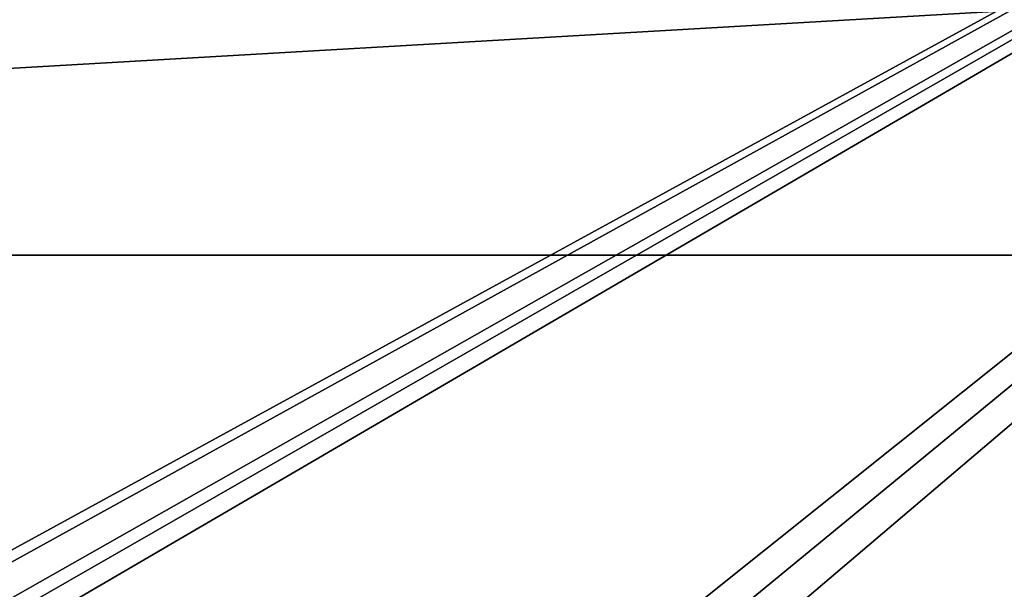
# Model space of a CAD drawing. Header units: millimetres. Extents: x -50 to 50, y -82 to 82.
# Tile 45 of 72: x -2.19 to 3.68, y 29.08 to 32.47. Entities that reach past the tile are written whole.
import ezdxf

# ---------------------------------------------------------------- set-up
doc = ezdxf.new("R2010")
doc.units = ezdxf.units.MM
doc.header["$LTSCALE"] = 101.851852
doc.layers.add('371', color=7, linetype='CONTINUOUS')
doc.layers.add('421', color=7, linetype='CONTINUOUS')

msp = doc.modelspace()

# ---------------------------------------------------------------- linework, layer by layer
at = {"layer": '371', "linetype": 'CONTINUOUS'}
for points in [[(-21.1732, 33.5354, 53.3159), (-21.5, 31.0653, 53.6411), (21.174, 33.5327, 53.3163), (-21.1732, 33.5354, 53.3159)], [(21.174, 33.5327, 53.3163), (-21.5, 31.0653, 53.6411), (21.5, 31.0653, 53.6411), (21.174, 33.5327, 53.3163)], [(21.5, 31.0653, 53.6411), (-21.5, 31.0653, 53.6411), (-21.5, -72.0247, 67.2132), (21.5, 31.0653, 53.6411)], [(21.5, -72.0247, 67.2132), (21.5, 31.0653, 53.6411), (-21.5, -72.0247, 67.2132), (21.5, -72.0247, 67.2132)]]:
    msp.add_3dface(points, dxfattribs=at)
at = {"layer": '421', "linetype": 'CONTINUOUS'}
for points in [[(12, 37.0947, 50.8301), (-4.3323, 28.1647, 52.0057), (-12, 37.0947, 50.8301), (12, 37.0947, 50.8301)], [(-3.3854, 28.6056, 51.9477), (-4.3323, 28.1647, 52.0057), (12, 37.0947, 50.8301), (-3.3854, 28.6056, 51.9477)], [(-2.3959, 28.9355, 51.9042), (-3.3854, 28.6056, 51.9477), (12, 37.0947, 50.8301), (-2.3959, 28.9355, 51.9042)], [(-2.1357, 28.9879, 51.8973), (-2.3959, 28.9355, 51.9042), (12, 37.0947, 50.8301), (-2.1357, 28.9879, 51.8973)], [(-1.8709, 29.0054, 51.895), (-2.1357, 28.9879, 51.8973), (12, 37.0947, 50.8301), (-1.8709, 29.0054, 51.895)], [(1.8709, 29.0054, 51.895), (-1.8709, 29.0054, 51.895), (12, 37.0947, 50.8301), (1.8709, 29.0054, 51.895)], [(2.1357, 28.9879, 51.8973), (1.8709, 29.0054, 51.895), (12, 37.0947, 50.8301), (2.1357, 28.9879, 51.8973)], [(2.3959, 28.9355, 51.9042), (2.1357, 28.9879, 51.8973), (12, 37.0947, 50.8301), (2.3959, 28.9355, 51.9042)], [(3.3855, 28.6056, 51.9477), (2.3959, 28.9355, 51.9042), (12, 37.0947, 50.8301), (3.3855, 28.6056, 51.9477)], [(4.3323, 28.1647, 52.0057), (3.3855, 28.6056, 51.9477), (12, 37.0947, 50.8301), (4.3323, 28.1647, 52.0057)]]:
    msp.add_3dface(points, dxfattribs=at)

doc.saveas('drawing.dxf')
